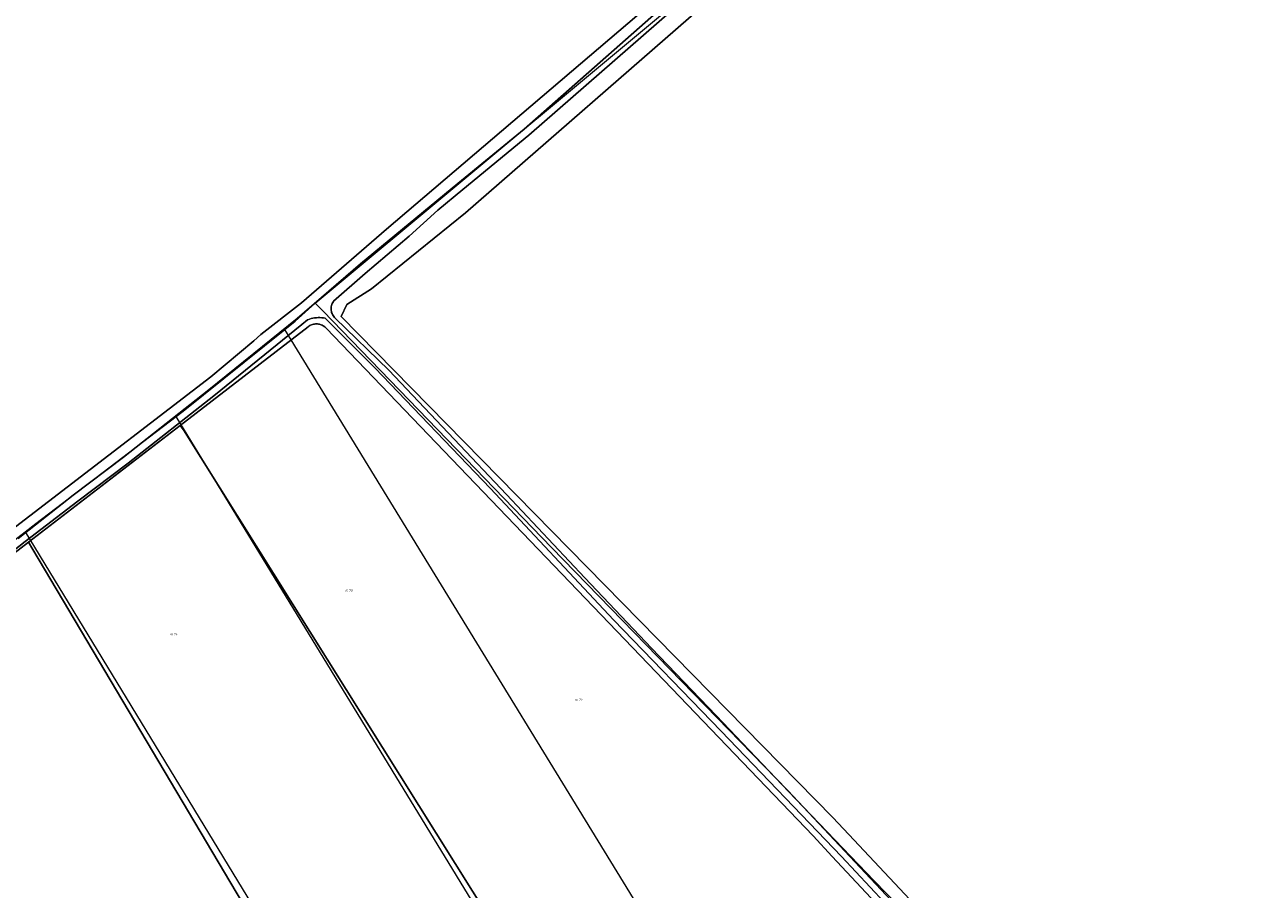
# Model space of a CAD drawing. Header units: metres. Extents: x 250001 to 257773, y 598992 to 609118.
# Tile 11 of 256: x 252317 to 252509, y 600070 to 600204. Entities that reach past the tile are written whole.
import ezdxf
from ezdxf.enums import TextEntityAlignment as Align
from ezdxf.lldxf.tags import DXFTag

# ---------------------------------------------------------------- set-up
doc = ezdxf.new("R2010")
doc.units = ezdxf.units.M
for name, color, linetype, lineweight in [('B-WE-GR-BOUWLAND-GV', 252, 'Continuous', 13), ('B-WE-GR-GRAS-GV', 252, 'Continuous', 13), ('B-WE-KG-GRENS_PERCEEL-G', 150, 'KG-PERCEEL', 18), ('B-WE-KG-GRENS_PERCEEL-S', 150, 'Continuous', 25), ('B-WE-OG-TERREIN_ERF-GV', 7, 'Continuous', 18), ('B-WE-OG-WATER-GV', 252, 'Continuous', 18), ('B-WE-OG-WATER_SLOOT-GV', 252, 'Continuous', 18), ('X-XX-AL-REFERENTIE-G', 7, 'Continuous', 18)]:
    doc.layers.add(name, color=color, linetype=linetype, lineweight=lineweight)
doc.styles.add('NLCS-ISO', font='NLCS-ISO.ttf')
doc.styles.get("Standard").update_dxf_attribs({"font": 'NLCS-ISO.ttf'})
tags = doc.linetypes.add('KG-PERCEEL', pattern='A,5.5,-2,["P",Standard,S=1.8,R=0,X=-0.5,Y=-0.9],-2,5.5,-2,[5,NLCS.SHX,S=0.75,R=0,X=0,Y=0],-2', length=19).pattern_tags.tags
tags[6] = DXFTag(74, 10)

# ---------------------------------------------------------------- blocks, each defined once
blk = doc.blocks.new('SKG-PERCEELNUMMER-SO')
at = {"style": 'NLCS-ISO', "oblique": 10, "flags": 1}
blk.add_attdef('GEMEENTECODE', text='', height=1.8, dxfattribs=at).set_placement((0, 2.55), align=Align.MIDDLE_CENTER)
at = {"style": 'NLCS-ISO', "oblique": 10}
blk.add_attdef('SECTIE', text='', height=1.8, dxfattribs=at).set_placement((-0.5, 0), align=Align.MIDDLE_RIGHT)
blk.add_attdef('PERCEELNUMMER', text='', height=1.8, dxfattribs=at).set_placement((0.5, 0), align=Align.MIDDLE_LEFT)
blk = doc.blocks.new('BS2021-132-Xref-KAD-20210617')
at = {"layer": 'B-WE-KG-GRENS_PERCEEL-G', "flags": 128}
for points in [[(252362.394, 600160.975), (252430.666, 600217.877)], [(252359.337, 600158.191), (252362.394, 600160.975)], [(252362.394, 600160.975), (252363.634, 600159.693), (252399.018, 600123.11), (252435.598, 600085.501)], [(252357.722, 600156.892), (252359.337, 600158.191)], [(252341.973, 600144.232), (252357.722, 600156.892)], [(252431.466, 600036.499), (252357.722, 600156.892)], [(252340.906, 600143.417), (252341.973, 600144.232)], [(252319.164, 600126.804), (252340.906, 600143.417)], [(252413.053, 600025.235), (252340.906, 600143.417)], [(252317.502, 600125.521), (252319.164, 600126.804)], [(252269.522, 600088.483), (252317.502, 600125.521)], [(252317.502, 600125.521), (252393.693, 600000.283)], [(252435.598, 600085.501), (252462.027, 600057.344), (252477.554, 600040.475), (252505.495, 600008.631)]]:
    blk.add_lwpolyline(points, dxfattribs=at)
at = {"layer": 'B-WE-KG-GRENS_PERCEEL-S', "xscale": 0.2, "yscale": 0.2, "zscale": 0.2}
for p, values in [((252367.528, 600116.443), {'PERCEELNUMMER': '73', 'SECTIE': 'N'}), ((252340.418, 600109.665), {'PERCEELNUMMER': '74', 'SECTIE': 'N'}), ((252403.11, 600099.499), {'PERCEELNUMMER': '72', 'SECTIE': 'N'})]:
    blk.add_blockref('SKG-PERCEELNUMMER-SO', p, dxfattribs=at).add_auto_attribs(values)
blk = doc.blocks.new('BS2021-132-Xref-BGT-GRIJS-20210617-aangepast')
at = {"layer": 'B-WE-GR-BOUWLAND-GV', "flags": 128}
for points in [[(252270.798, 600091.629), (252346.275, 600149.546), (252348.501, 600151.387), (252350.711, 600153.249), (252352.904, 600155.131), (252353.994, 600156.08), (252360.308, 600160.995), (252373.48, 600172.411), (252419.888, 600212.065)], [(252423.84, 600208.246), (252385.686, 600174.958), (252371.109, 600163.191), (252367.333, 600160.732), (252366.462, 600158.91), (252442.561, 600081.318), (252445.054, 600078.644), (252457.613, 600065.223), (252479.687, 600041.154), (252503.692, 600013.88), (252505.767, 600011.3), (252506.932, 600010.032), (252507.797, 600010.351), (252514.124, 600013.212)]]:
    blk.add_lwpolyline(points, dxfattribs=at)
at = {"layer": 'B-WE-GR-GRAS-GV', "flags": 128}
for points in [[(252451.45, 600065.661), (252442.456, 600075.271), (252439.509, 600078.433), (252364.122, 600157.091), (252363.893, 600157.297), (252363.637, 600157.467), (252363.5, 600157.537), (252363.358, 600157.598), (252363.213, 600157.648), (252363.064, 600157.687), (252362.913, 600157.715), (252362.76, 600157.732), (252362.606, 600157.738), (252362.452, 600157.733), (252362.299, 600157.716), (252362.148, 600157.688), (252361.999, 600157.65), (252361.853, 600157.6), (252361.711, 600157.54), (252361.574, 600157.47), (252361.442, 600157.39), (252361.317, 600157.301), (252341.514, 600142.018), (252342.029, 600141.31), (252406.323, 600038.651)], [(252292.112, 600052.09), (252317.655, 600010.853), (252319.007, 600009.479), (252319.671, 600009.003), (252321.583, 600009.041), (252335.273, 600009.626), (252346.153, 600009.556), (252357.483, 600008.966), (252357.732, 600008.931), (252358.439, 600026.512), (252350.267, 600038.432), (252364.131, 600046.264), (252318.729, 600122.781), (252318.056, 600123.915), (252272.385, 600088.668)]]:
    blk.add_lwpolyline(points, dxfattribs=at)
at = {"layer": 'B-WE-OG-TERREIN_ERF-GV', "flags": 128}
blk.add_lwpolyline([(252406.323, 600038.651), (252342.029, 600141.31), (252341.514, 600142.018), (252318.056, 600123.915), (252318.729, 600122.781), (252364.131, 600046.264)], dxfattribs=at)
at = {"layer": 'B-WE-OG-WATER-GV', "flags": 128}
for points in [[(252312.078, 600119.788), (252317.542, 600124.064), (252325.665, 600130.276), (252333.483, 600136.164), (252346.724, 600146.584), (252360.374, 600157.64), (252361.212, 600158.363), (252361.261, 600158.382), (252361.521, 600158.476), (252361.786, 600158.556), (252362.055, 600158.619), (252362.327, 600158.667), (252362.602, 600158.7), (252362.878, 600158.716), (252363.154, 600158.716), (252363.43, 600158.701), (252363.705, 600158.669), (252363.977, 600158.622), (252371.674, 600150.924), (252389.561, 600132.255), (252408.606, 600111.902), (252425.247, 600094.648), (252443.89, 600075.27), (252457.195, 600061.024)], [(252463.537, 600056.438), (252448.945, 600071.481), (252436.784, 600084.177), (252424.515, 600097.088), (252414.464, 600107.544), (252404.163, 600118.427), (252392.036, 600131.337), (252383.917, 600139.909), (252373.83, 600150.578), (252365.533, 600158.614), (252365.407, 600158.741), (252365.292, 600158.878), (252365.19, 600159.025), (252365.101, 600159.181), (252365.027, 600159.344), (252364.967, 600159.513), (252364.923, 600159.686), (252364.895, 600159.863), (252364.882, 600160.042), (252364.885, 600160.221), (252364.905, 600160.399), (252364.94, 600160.574), (252364.99, 600160.746), (252365.056, 600160.913), (252365.137, 600161.073), (252365.231, 600161.225), (252365.276, 600161.288), (252370.15, 600165.546), (252376.944, 600171.343), (252381.402, 600175.371), (252385.251, 600178.552), (252395.512, 600186.99), (252422.108, 600210.262)], [(252421.331, 600211.405), (252394.749, 600187.917), (252384.488, 600179.478), (252369.439, 600167.044), (252359.605, 600158.561), (252345.975, 600147.522), (252332.751, 600137.115), (252324.93, 600131.225), (252316.451, 600124.494)]]:
    blk.add_lwpolyline(points, dxfattribs=at)
at = {"layer": 'B-WE-OG-WATER_SLOOT-GV', "flags": 128}
for points in [[(252272.385, 600088.668), (252318.056, 600123.915), (252341.514, 600142.018), (252361.317, 600157.301), (252361.442, 600157.39), (252361.574, 600157.47), (252361.711, 600157.54), (252361.853, 600157.6), (252361.999, 600157.65), (252362.148, 600157.688), (252362.299, 600157.716), (252362.452, 600157.733), (252362.606, 600157.738), (252362.76, 600157.732), (252362.913, 600157.715), (252363.064, 600157.687), (252363.213, 600157.648), (252363.358, 600157.598), (252363.5, 600157.537), (252363.637, 600157.467), (252363.893, 600157.297), (252364.122, 600157.091), (252439.509, 600078.433), (252442.456, 600075.271), (252451.45, 600065.661)], [(252457.613, 600065.223), (252445.054, 600078.644), (252442.561, 600081.318), (252366.462, 600158.91), (252367.333, 600160.732), (252371.109, 600163.191), (252385.686, 600174.958), (252423.84, 600208.246)], [(252419.888, 600212.065), (252373.48, 600172.411), (252360.308, 600160.995), (252353.994, 600156.08), (252352.904, 600155.131), (252350.711, 600153.249), (252348.501, 600151.387), (252346.275, 600149.546), (252270.798, 600091.629)], [(252316.451, 600124.494), (252324.93, 600131.225), (252332.751, 600137.115), (252345.975, 600147.522), (252359.605, 600158.561), (252369.439, 600167.044), (252384.488, 600179.478), (252394.749, 600187.917), (252421.331, 600211.405)], [(252422.108, 600210.262), (252395.512, 600186.99), (252385.251, 600178.552), (252381.402, 600175.371), (252376.944, 600171.343), (252370.15, 600165.546), (252365.276, 600161.288), (252365.231, 600161.225), (252365.137, 600161.073), (252365.056, 600160.913), (252364.99, 600160.746), (252364.94, 600160.574), (252364.905, 600160.399), (252364.885, 600160.221), (252364.882, 600160.042), (252364.895, 600159.863), (252364.923, 600159.686), (252364.967, 600159.513), (252365.027, 600159.344), (252365.101, 600159.181), (252365.19, 600159.025), (252365.292, 600158.878), (252365.407, 600158.741), (252365.533, 600158.614), (252373.83, 600150.578), (252383.917, 600139.909), (252392.036, 600131.337), (252404.163, 600118.427), (252414.464, 600107.544), (252424.515, 600097.088), (252436.784, 600084.177), (252448.945, 600071.481), (252463.537, 600056.438)], [(252457.195, 600061.024), (252443.89, 600075.27), (252425.247, 600094.648), (252408.606, 600111.902), (252389.561, 600132.255), (252371.674, 600150.924), (252363.977, 600158.622), (252363.705, 600158.669), (252363.43, 600158.701), (252363.154, 600158.716), (252362.878, 600158.716), (252362.602, 600158.7), (252362.327, 600158.667), (252362.055, 600158.619), (252361.786, 600158.556), (252361.521, 600158.476), (252361.261, 600158.382), (252361.212, 600158.363), (252360.374, 600157.64), (252346.724, 600146.584), (252333.483, 600136.164), (252325.665, 600130.276), (252317.542, 600124.064), (252312.078, 600119.788)]]:
    blk.add_lwpolyline(points, dxfattribs=at)

msp = doc.modelspace()

# ---------------------------------------------------------------- block references
at = {"layer": 'X-XX-AL-REFERENTIE-G'}
for name in ['BS2021-132-Xref-BGT-GRIJS-20210617-aangepast', 'BS2021-132-Xref-KAD-20210617']:
    msp.add_blockref(name, (0, 0), dxfattribs=at)

doc.saveas('drawing.dxf')
